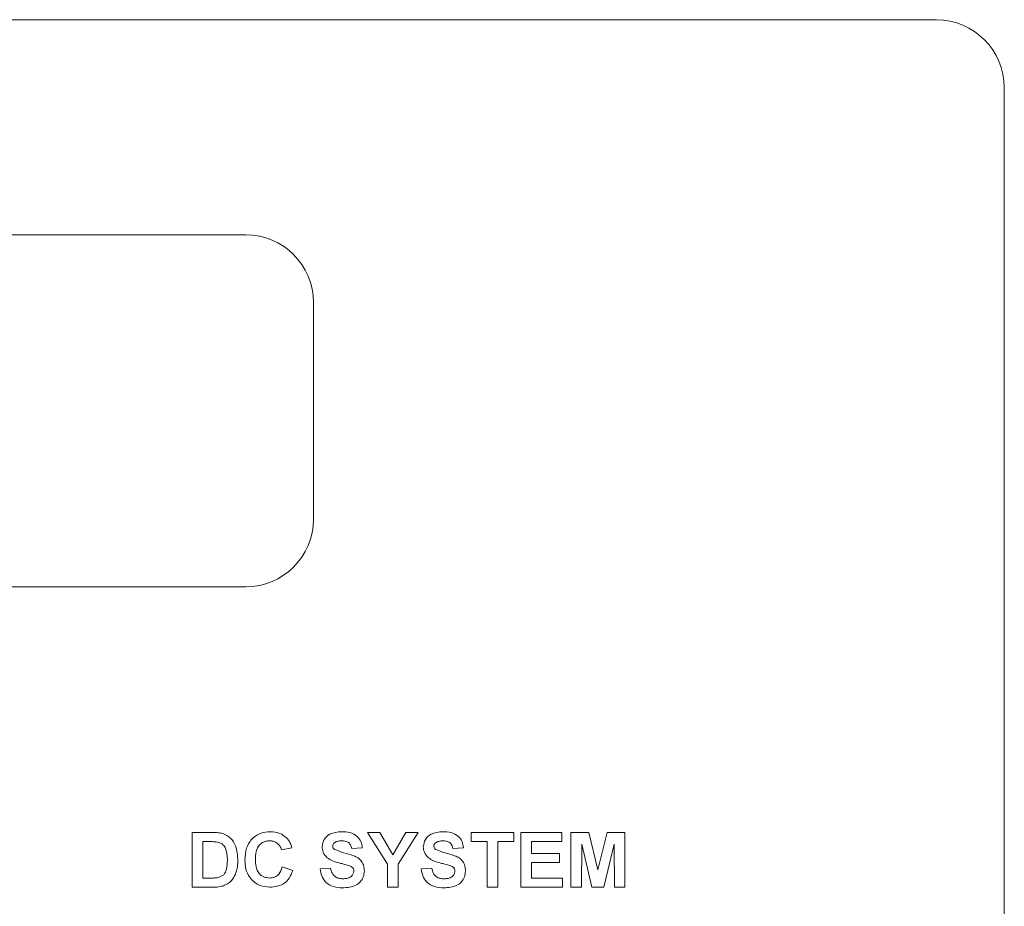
# Paper-space layout '4' of a CAD drawing. Header units: inches. Extents: x 1 to 109, y 1 to 85.
# Tile 44 of 49: x 55.78 to 57.3, y 60.58 to 61.94. Entities that reach past the tile are written whole.
import ezdxf

# ---------------------------------------------------------------- set-up
doc = ezdxf.new("R2010")
doc.units = ezdxf.units.IN
doc.header["$MEASUREMENT"] = 0

psp = doc.layouts.new('4')

# ---------------------------------------------------------------- linework, layer by layer
at = {"color": 7, "linetype": 'Continuous', "lineweight": 15, "ltscale": 5}
for p, q in [((57.1914, 61.9405), (52.7122, 61.941)), ((57.2956, 57.0547), (57.2956, 61.8364)), ((56.1289, 61.6101), (53.6706, 61.6101)), ((56.2331, 61.1726), (56.2331, 61.5059)), ((53.6706, 61.0684), (56.1289, 61.0684)), ((56.0467, 60.6064), (56.0467, 60.6907)), ((56.0467, 60.6907), (56.0776, 60.6907)), ((56.0629, 60.6766), (56.0629, 60.6205)), ((56.0709, 60.6766), (56.0629, 60.6766)), ((56.347, 60.6419), (56.3162, 60.6907)), ((56.3162, 60.6907), (56.3352, 60.6907)), ((56.3352, 60.6907), (56.3551, 60.656)), ((56.3551, 60.656), (56.3751, 60.6907)), ((56.394, 60.6907), (56.3632, 60.6418)), ((56.3751, 60.6907), (56.394, 60.6907)), ((56.4756, 60.6766), (56.4756, 60.6907)), ((56.4756, 60.6907), (56.5415, 60.6907)), ((56.5004, 60.6766), (56.4756, 60.6766)), ((56.5004, 60.6064), (56.5004, 60.6766)), ((56.5415, 60.6766), (56.5166, 60.6766)), ((56.5166, 60.6766), (56.5166, 60.6064)), ((56.5415, 60.6907), (56.5415, 60.6766)), ((56.5523, 60.6064), (56.5523, 60.6907)), ((56.5523, 60.6907), (56.6149, 60.6907)), ((56.6149, 60.6766), (56.5685, 60.6766)), ((56.5685, 60.6766), (56.5685, 60.6583)), ((56.6149, 60.6907), (56.6149, 60.6766)), ((56.629, 60.6064), (56.629, 60.6907)), ((56.629, 60.6907), (56.6564, 60.6907)), ((56.6564, 60.6907), (56.6706, 60.6332)), ((56.6706, 60.6332), (56.6848, 60.6907)), ((56.6848, 60.6907), (56.7122, 60.6907)), ((56.7122, 60.6907), (56.7122, 60.6064)), ((56.2001, 60.6669), (56.1839, 60.6637)), ((56.3081, 60.6669), (56.2919, 60.6658)), ((56.4637, 60.6669), (56.4475, 60.6658)), ((56.6457, 60.6727), (56.6452, 60.6064)), ((56.6615, 60.6064), (56.6457, 60.6727)), ((56.6954, 60.6727), (56.6796, 60.6064)), ((56.696, 60.6064), (56.6954, 60.6727)), ((56.5685, 60.6583), (56.6117, 60.6583)), ((56.6117, 60.6583), (56.6117, 60.6442)), ((56.185, 60.6377), (56.2012, 60.6323)), ((56.2433, 60.6345), (56.2595, 60.6356)), ((56.347, 60.6064), (56.347, 60.6419)), ((56.3632, 60.6418), (56.3632, 60.6064)), ((56.3989, 60.6345), (56.4151, 60.6356)), ((56.6117, 60.6442), (56.5685, 60.6442)), ((56.5685, 60.6442), (56.5685, 60.6205)), ((56.0629, 60.6205), (56.0762, 60.6205)), ((56.5685, 60.6205), (56.616, 60.6205)), ((56.616, 60.6205), (56.616, 60.6064)), ((56.0785, 60.6064), (56.0467, 60.6064)), ((56.3632, 60.6064), (56.347, 60.6064)), ((56.5166, 60.6064), (56.5004, 60.6064)), ((56.616, 60.6064), (56.5523, 60.6064)), ((56.6452, 60.6064), (56.629, 60.6064)), ((56.6796, 60.6064), (56.6615, 60.6064)), ((56.7122, 60.6064), (56.696, 60.6064))]:
    psp.add_line(p, q, dxfattribs=at)
at = {"color": 7, "linetype": 'Continuous', "lineweight": 15, "ltscale": 25}
for centre, start, end in [((57.1914, 61.8364), 0.0004, 89.9945), ((56.1289, 61.5059), 0.0004, 90.0004), ((56.1289, 61.1726), 270.0004, 0.0004)]:
    psp.add_arc(centre, 0.1042, start, end, dxfattribs=at)
at = {"color": 7, "linetype": 'Continuous', "lineweight": 15, "ltscale": 5}
for points, knots in [([(56.1277, 60.6484), (56.1281, 60.6545), (56.1289, 60.6669), (56.1383, 60.682), (56.1522, 60.6906), (56.1619, 60.6914), (56.1667, 60.6918)], [0, 0, 0, 0, 0.280692, 0.559621, 0.779537, 1, 1, 1, 1]), ([(56.1667, 60.6918), (56.1719, 60.6914), (56.1812, 60.6907), (56.1884, 60.685), (56.1916, 60.6825)], [0, 0, 0, 0, 0.559907, 1, 1, 1, 1]), ([(56.2466, 60.6685), (56.2472, 60.6725), (56.2485, 60.6804), (56.2599, 60.6905), (56.2703, 60.6913), (56.2766, 60.6918)], [0, 0, 0, 0, 0.279749, 0.559368, 1, 1, 1, 1]), ([(56.2766, 60.6918), (56.2808, 60.6916), (56.2893, 60.6912), (56.3002, 60.6859), (56.3069, 60.6769), (56.3077, 60.6702), (56.3081, 60.6669)], [0, 0, 0, 0, 0.281024, 0.560113, 0.779823, 1, 1, 1, 1]), ([(56.4021, 60.6685), (56.4028, 60.6725), (56.4041, 60.6804), (56.4155, 60.6905), (56.4258, 60.6913), (56.4322, 60.6918)], [0, 0, 0, 0, 0.279747, 0.559366, 1, 1, 1, 1]), ([(56.4322, 60.6918), (56.4364, 60.6916), (56.4448, 60.6912), (56.4558, 60.6859), (56.4625, 60.6769), (56.4633, 60.6702), (56.4637, 60.6669)], [0, 0, 0, 0, 0.2810283, 0.5601185, 0.7798169, 1, 1, 1, 1]), ([(56.0856, 60.6758), (56.0829, 60.6761), (56.078, 60.6766), (56.0731, 60.6766), (56.0709, 60.6766)], [0, 0, 0, 0, 0.5597407, 1, 1, 1, 1]), ([(56.0776, 60.6907), (56.0806, 60.6907), (56.086, 60.6906), (56.0913, 60.6895), (56.0936, 60.6891)], [0, 0, 0, 0, 0.560211, 1, 1, 1, 1]), ([(56.0936, 60.6891), (56.0979, 60.687), (56.1066, 60.6829), (56.1157, 60.6675), (56.1165, 60.6552), (56.1169, 60.6477)], [0, 0, 0, 0, 0.279069, 0.559343, 1, 1, 1, 1]), ([(56.1656, 60.6777), (56.1631, 60.6775), (56.1581, 60.6771), (56.1514, 60.6732), (56.1446, 60.6643), (56.1442, 60.6557), (56.1439, 60.6496)], [0, 0, 0, 0, 0.187154, 0.37397, 0.560731, 1, 1, 1, 1]), ([(56.1839, 60.6637), (56.1832, 60.6659), (56.1817, 60.6704), (56.1767, 60.6749), (56.1711, 60.6774), (56.1675, 60.6776), (56.1656, 60.6777)], [0, 0, 0, 0, 0.279805, 0.559243, 0.779498, 1, 1, 1, 1]), ([(56.1916, 60.6825), (56.1937, 60.6799), (56.1976, 60.6752), (56.1993, 60.6695), (56.2001, 60.6669)], [0, 0, 0, 0, 0.558924, 1, 1, 1, 1]), ([(56.2768, 60.6777), (56.2745, 60.6776), (56.2705, 60.6775), (56.267, 60.6756), (56.2654, 60.6747)], [0, 0, 0, 0, 0.56054, 1, 1, 1, 1]), ([(56.2919, 60.6658), (56.2915, 60.6678), (56.2906, 60.6717), (56.2854, 60.6773), (56.28, 60.6775), (56.2768, 60.6777)], [0, 0, 0, 0, 0.2815302, 0.5603192, 1, 1, 1, 1]), ([(56.4324, 60.6777), (56.4301, 60.6776), (56.4261, 60.6775), (56.4225, 60.6756), (56.421, 60.6747)], [0, 0, 0, 0, 0.5604847, 1, 1, 1, 1]), ([(56.4475, 60.6658), (56.4471, 60.6678), (56.4462, 60.6717), (56.4409, 60.6773), (56.4356, 60.6775), (56.4324, 60.6777)], [0, 0, 0, 0, 0.281534, 0.560281, 1, 1, 1, 1]), ([(56.1007, 60.6485), (56.1006, 60.6551), (56.1003, 60.6642), (56.0929, 60.6736), (56.088, 60.6751), (56.0856, 60.6758)], [0, 0, 0, 0, 0.559422, 0.779513, 1, 1, 1, 1]), ([(56.2543, 60.6517), (56.2519, 60.6544), (56.2474, 60.6592), (56.2468, 60.6656), (56.2466, 60.6685)], [0, 0, 0, 0, 0.559268, 1, 1, 1, 1]), ([(56.2654, 60.6747), (56.2646, 60.6739), (56.263, 60.6725), (56.2628, 60.6705), (56.2628, 60.6696)], [0, 0, 0, 0, 0.558784, 1, 1, 1, 1]), ([(56.2628, 60.6696), (56.2629, 60.6685), (56.2632, 60.6665), (56.2646, 60.6652), (56.2653, 60.6646)], [0, 0, 0, 0, 0.558476, 1, 1, 1, 1]), ([(56.2653, 60.6646), (56.2701, 60.6627), (56.2797, 60.6588), (56.2924, 60.6562), (56.3019, 60.6517), (56.3075, 60.6462), (56.311, 60.639), (56.3112, 60.6338), (56.3114, 60.6312)], [0, 0, 0, 0, 0.2494162, 0.5000609, 0.6252057, 0.7501419, 0.8749173, 1, 1, 1, 1]), ([(56.4099, 60.6517), (56.4074, 60.6544), (56.403, 60.6592), (56.4024, 60.6656), (56.4021, 60.6685)], [0, 0, 0, 0, 0.559273, 1, 1, 1, 1]), ([(56.421, 60.6747), (56.4201, 60.6739), (56.4186, 60.6725), (56.4184, 60.6705), (56.4183, 60.6696)], [0, 0, 0, 0, 0.558784, 1, 1, 1, 1]), ([(56.4183, 60.6696), (56.4185, 60.6685), (56.4188, 60.6665), (56.4202, 60.6652), (56.4208, 60.6646)], [0, 0, 0, 0, 0.5583946, 1, 1, 1, 1]), ([(56.4208, 60.6646), (56.4256, 60.6627), (56.4352, 60.6588), (56.448, 60.6562), (56.4574, 60.6517), (56.4631, 60.6462), (56.4665, 60.639), (56.4668, 60.6338), (56.4669, 60.6312)], [0, 0, 0, 0, 0.249418, 0.50005, 0.625209, 0.750147, 0.874916, 1, 1, 1, 1]), ([(56.087, 60.6213), (56.09, 60.6224), (56.096, 60.6247), (56.1003, 60.6358), (56.1006, 60.6437), (56.1007, 60.6485)], [0, 0, 0, 0, 0.278181, 0.558021, 1, 1, 1, 1]), ([(56.1169, 60.6477), (56.1168, 60.6443), (56.1167, 60.6382), (56.1151, 60.6324), (56.1144, 60.6298)], [0, 0, 0, 0, 0.560064, 1, 1, 1, 1]), ([(56.1662, 60.6064), (56.1602, 60.6071), (56.1481, 60.6084), (56.135, 60.62), (56.1285, 60.6342), (56.128, 60.6436), (56.1277, 60.6484)], [0, 0, 0, 0, 0.279565, 0.558714, 0.779064, 1, 1, 1, 1]), ([(56.1439, 60.6496), (56.1441, 60.6457), (56.1443, 60.6381), (56.1482, 60.6277), (56.1564, 60.6214), (56.1625, 60.6208), (56.1655, 60.6205)], [0, 0, 0, 0, 0.281344, 0.560531, 0.78009, 1, 1, 1, 1]), ([(56.2736, 60.6434), (56.2697, 60.6444), (56.2629, 60.6461), (56.2569, 60.65), (56.2543, 60.6517)], [0, 0, 0, 0, 0.560754, 1, 1, 1, 1]), ([(56.4292, 60.6434), (56.4253, 60.6444), (56.4184, 60.6461), (56.4125, 60.65), (56.4099, 60.6517)], [0, 0, 0, 0, 0.560774, 1, 1, 1, 1]), ([(56.1655, 60.6205), (56.1682, 60.6207), (56.1735, 60.6212), (56.1815, 60.6271), (56.1837, 60.6337), (56.185, 60.6377)], [0, 0, 0, 0, 0.2804663, 0.5604608, 1, 1, 1, 1]), ([(56.2012, 60.6323), (56.1997, 60.6282), (56.1967, 60.6198), (56.1848, 60.6083), (56.1732, 60.6071), (56.1662, 60.6064)], [0, 0, 0, 0, 0.28127, 0.561388, 1, 1, 1, 1]), ([(56.2779, 60.6053), (56.2731, 60.6056), (56.2637, 60.6061), (56.2518, 60.6129), (56.2453, 60.6235), (56.244, 60.6308), (56.2433, 60.6345)], [0, 0, 0, 0, 0.28072, 0.559349, 0.779316, 1, 1, 1, 1]), ([(56.2595, 60.6356), (56.2601, 60.6331), (56.2613, 60.6281), (56.266, 60.6223), (56.2723, 60.6197), (56.2763, 60.6195), (56.2783, 60.6194)], [0, 0, 0, 0, 0.28058, 0.55915, 0.77924, 1, 1, 1, 1]), ([(56.2873, 60.6397), (56.2847, 60.6405), (56.2802, 60.6418), (56.2756, 60.6429), (56.2736, 60.6434)], [0, 0, 0, 0, 0.559981, 1, 1, 1, 1]), ([(56.3114, 60.6312), (56.3111, 60.6282), (56.3104, 60.6223), (56.3056, 60.6145), (56.2952, 60.6064), (56.285, 60.6058), (56.2779, 60.6053)], [0, 0, 0, 0, 0.186972, 0.374004, 0.560972, 1, 1, 1, 1]), ([(56.2783, 60.6194), (56.2804, 60.6195), (56.2847, 60.6196), (56.2903, 60.6219), (56.2944, 60.626), (56.2949, 60.6293), (56.2952, 60.631)], [0, 0, 0, 0, 0.281213, 0.560999, 0.781105, 1, 1, 1, 1]), ([(56.2952, 60.631), (56.2951, 60.6322), (56.2948, 60.6346), (56.2919, 60.6379), (56.289, 60.6391), (56.2873, 60.6397)], [0, 0, 0, 0, 0.279819, 0.559122, 1, 1, 1, 1]), ([(56.4334, 60.6053), (56.4287, 60.6056), (56.4192, 60.6061), (56.4073, 60.6129), (56.4008, 60.6235), (56.3995, 60.6308), (56.3989, 60.6345)], [0, 0, 0, 0, 0.28072, 0.559349, 0.779316, 1, 1, 1, 1]), ([(56.4151, 60.6356), (56.4157, 60.6331), (56.4169, 60.6281), (56.4216, 60.6223), (56.4278, 60.6197), (56.4318, 60.6195), (56.4339, 60.6194)], [0, 0, 0, 0, 0.280596, 0.559148, 0.779275, 1, 1, 1, 1]), ([(56.4428, 60.6397), (56.4403, 60.6405), (56.4358, 60.6418), (56.4312, 60.6429), (56.4292, 60.6434)], [0, 0, 0, 0, 0.559969, 1, 1, 1, 1]), ([(56.4669, 60.6312), (56.4666, 60.6282), (56.466, 60.6223), (56.4612, 60.6145), (56.4508, 60.6064), (56.4406, 60.6058), (56.4334, 60.6053)], [0, 0, 0, 0, 0.18697, 0.374014, 0.560968, 1, 1, 1, 1]), ([(56.4339, 60.6194), (56.436, 60.6195), (56.4403, 60.6196), (56.4459, 60.6219), (56.4499, 60.626), (56.4505, 60.6293), (56.4507, 60.631)], [0, 0, 0, 0, 0.28124, 0.561016, 0.781113, 1, 1, 1, 1]), ([(56.4507, 60.631), (56.4506, 60.6322), (56.4504, 60.6346), (56.4474, 60.6379), (56.4446, 60.6391), (56.4428, 60.6397)], [0, 0, 0, 0, 0.279799, 0.559084, 1, 1, 1, 1]), ([(56.0762, 60.6205), (56.0783, 60.6205), (56.0819, 60.6205), (56.0855, 60.621), (56.087, 60.6213)], [0, 0, 0, 0, 0.560223, 1, 1, 1, 1]), ([(56.1144, 60.6298), (56.1132, 60.6267), (56.111, 60.6212), (56.1071, 60.6168), (56.1054, 60.6149)], [0, 0, 0, 0, 0.560017, 1, 1, 1, 1]), ([(56.0935, 60.6082), (56.0907, 60.6076), (56.0858, 60.6065), (56.0808, 60.6064), (56.0785, 60.6064)], [0, 0, 0, 0, 0.5595996, 1, 1, 1, 1]), ([(56.1054, 60.6149), (56.1034, 60.6133), (56.0998, 60.6104), (56.0954, 60.6089), (56.0935, 60.6082)], [0, 0, 0, 0, 0.5594362, 1, 1, 1, 1])]:
    psp.add_open_spline(points, degree=3, knots=knots, dxfattribs=at)

doc.saveas('drawing.dxf')
